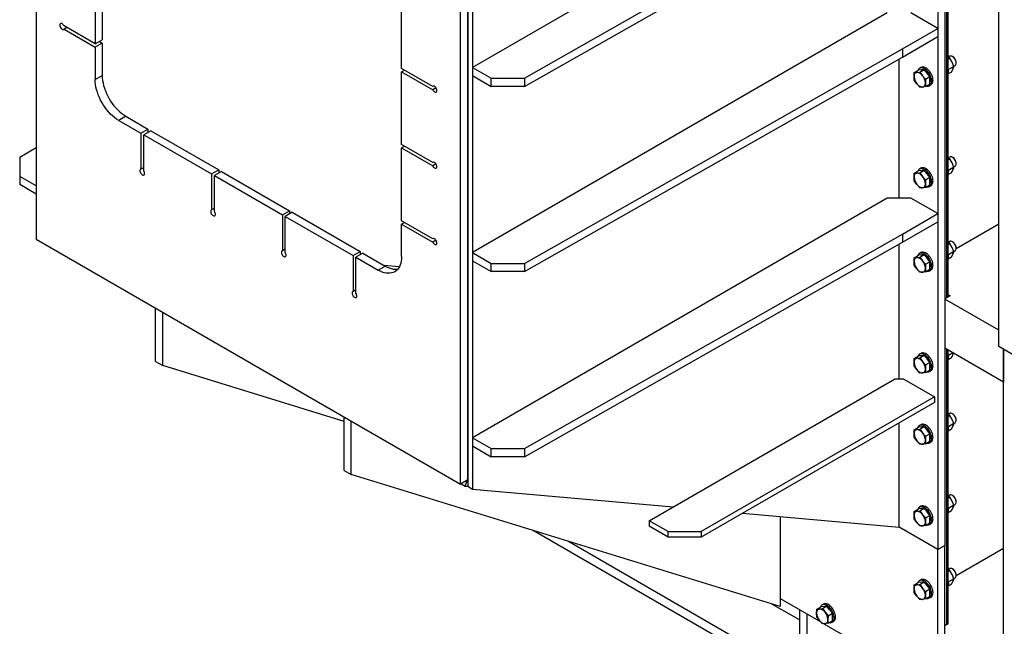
# Model space of a CAD drawing. Header units: millimetres. Extents: x 0 to 25230, y 0 to 17820.
# Tile 102 of 214: x 14050 to 15527, y 8768 to 9678. Entities that reach past the tile are written whole.
import ezdxf

# ---------------------------------------------------------------- set-up
doc = ezdxf.new("R2010")
doc.units = ezdxf.units.MM
doc.linetypes.add('SLD-Sólida', pattern=[0])
doc.layers.add('REFERÊNCIAS', color=9, linetype='SLD-Sólida')

msp = doc.modelspace()

# ---------------------------------------------------------------- linework, layer by layer
at = {"layer": 'REFERÊNCIAS', "linetype": 'SLD-Sólida', "lineweight": 25, "ltscale": 30}
for p, q in [((15518.5, 9187.3), (15518.5, 10297.8)), ((14075.2, 10093.9), (14075.2, 9348.7)), ((15437.8, 10070.6), (15437.8, 8889.3)), ((15427.1, 10064.4), (15427.1, 8883.1)), ((14807.4, 9577.4), (15374.1, 9899.1)), ((15440.7, 9260.8), (15440.7, 9836.5)), ((15442.8, 9262), (15442.8, 9835.3)), ((14163.5, 9750.6), (14163.5, 9641.2)), ((14174.2, 9756.7), (14174.2, 9647.3)), ((14722.2, 8987.4), (14722.2, 9732.7)), ((14722.2, 9732.6), (14722.2, 8977.9)), ((14955.9, 9736.8), (14729.2, 9606)), ((14711.6, 8981.3), (14711.6, 9726.5)), ((14729.2, 9728.5), (14729.2, 8973.8)), ((14623.2, 9604.5), (14623.2, 9713.9)), ((15351.5, 9687.6), (14729.2, 9328.4)), ((14807.4, 9589.7), (15001.9, 9700.1)), ((15427.1, 9664.3), (15386.8, 9687.6)), ((14163.5, 9641.2), (14116.9, 9668.1)), ((14121.1, 9665.7), (14116.9, 9663.2)), ((14116.9, 9663.2), (14163.5, 9636.3)), ((15374.1, 9633.7), (15427.1, 9664.3)), ((15427.1, 9664.3), (15427.1, 9652.1)), ((14163.5, 9641.2), (14174.2, 9647.3)), ((14174.2, 9642.4), (14163.5, 9636.3)), ((14169.9, 9644.8), (14174.2, 9642.4)), ((14174.2, 9642.4), (14174.2, 9594)), ((15374.1, 9621.5), (15427.1, 9652.1)), ((14163.5, 9636.3), (14163.5, 9587.9)), ((14807.4, 9312.1), (15374.1, 9633.7)), ((15374.1, 9633.7), (15374.1, 9621.5)), ((14807.4, 9299.8), (15374.1, 9621.5)), ((15369.2, 9410), (15369.2, 9618.7)), ((15369.2, 9410), (15369.2, 9618.7)), ((15445.1, 9622.7), (15442.8, 9621.3)), ((15445.5, 9619.8), (15442.8, 9621.2)), ((15445.5, 9619.8), (15442.8, 9618.2)), ((15448.8, 9613.8), (15445.5, 9619.8)), ((15451.5, 9607.4), (15448.8, 9613.8)), ((15449.8, 9621.9), (15449.1, 9622.3)), ((15454.7, 9612.5), (15454.7, 9613.3)), ((14669.8, 9577.5), (14623.2, 9604.5)), ((14623.2, 9599.6), (14627.4, 9602)), ((14623.2, 9490.2), (14623.2, 9599.6)), ((14623.2, 9599.6), (14669.8, 9572.6)), ((14729.2, 9606), (14757.5, 9589.7)), ((14729.2, 9606), (14729.2, 9593.8)), ((15391.7, 9592.4), (15392, 9598.3)), ((15392, 9598.3), (15398.5, 9602)), ((15392, 9598.3), (15395.9, 9598.4)), ((15395.9, 9598.4), (15400.5, 9599)), ((15402.8, 9602.4), (15398.5, 9602)), ((15402, 9605.9), (15399.8, 9604.7)), ((15400.5, 9599), (15407, 9602.8)), ((15400.5, 9599), (15404.4, 9593.5)), ((15407, 9602.8), (15402.8, 9602.4)), ((15411.2, 9597.5), (15407, 9602.8)), ((15447.7, 9599.1), (15442.8, 9596.3)), ((15451.5, 9607.4), (15443.3, 9602.7)), ((15447.7, 9599.1), (15449.9, 9603.5)), ((15451.3, 9607.8), (15453.1, 9608.8)), ((14163.5, 9587.9), (14174.2, 9594)), ((14729.2, 9593.8), (14757.5, 9577.4)), ((14757.5, 9589.7), (14807.4, 9589.7)), ((14757.5, 9577.4), (14757.5, 9589.7)), ((14807.4, 9589.7), (14807.4, 9577.4)), ((15395.9, 9581.5), (15392, 9587)), ((15404.4, 9593.5), (15409, 9588.5)), ((15409, 9588.5), (15408.6, 9582.6)), ((15409, 9588.5), (15415.5, 9592.2)), ((15415.5, 9592.2), (15411.2, 9597.5)), ((15415.5, 9586.6), (15415.5, 9592.2)), ((15415.5, 9580.9), (15415.5, 9586.6)), ((14670.5, 9577.9), (14669.8, 9577.5)), ((14674.8, 9575.5), (14669.8, 9572.6)), ((14807.4, 9577.4), (14757.5, 9577.4)), ((15400.5, 9576.4), (15395.9, 9581.5)), ((15404.4, 9576.6), (15400.5, 9576.4)), ((15409, 9577.2), (15404.4, 9576.6)), ((15409, 9577.2), (15415.5, 9580.9)), ((15414.8, 9578.7), (15417, 9579.9)), ((14209.5, 9532.8), (14198.9, 9526.6)), ((14198.9, 9526.6), (14232.1, 9507.4)), ((14209.5, 9532.8), (14242.7, 9513.6)), ((14232.1, 9507.4), (14242.7, 9513.6)), ((14247, 9511.1), (14236.4, 9505)), ((14242.7, 9513.6), (14242.7, 9508.7)), ((14247, 9511.1), (14348.8, 9452.3)), ((14232.1, 9507.4), (14232.1, 9453.6)), ((14236.4, 9451.1), (14236.4, 9505)), ((14236.4, 9505), (14338.2, 9446.2)), ((14050.4, 9471.5), (14075.2, 9486)), ((14669.8, 9463.2), (14623.2, 9490.2)), ((14623.2, 9485.3), (14627.4, 9487.7)), ((14623.2, 9375.8), (14623.2, 9485.3)), ((14623.2, 9485.3), (14669.8, 9458.3)), ((14050.4, 9471.5), (14050.4, 9442.6)), ((15445.1, 9471.6), (15442.8, 9470.3)), ((15445.5, 9468.8), (15442.8, 9470.1)), ((15445.5, 9468.8), (15442.8, 9467.2)), ((15448.8, 9462.7), (15445.5, 9468.8)), ((15449.8, 9470.8), (15449.1, 9471.2)), ((14236.4, 9456), (14232.1, 9453.6)), ((14338.2, 9446.2), (14348.8, 9452.3)), ((14348.8, 9452.3), (14348.8, 9447.4)), ((14670.5, 9463.6), (14669.8, 9463.2)), ((14674.8, 9461.2), (14669.8, 9458.3)), ((15392, 9447.2), (15398.5, 9451)), ((15402.8, 9451.3), (15398.5, 9451)), ((15402, 9454.8), (15399.8, 9453.6)), ((15400.5, 9448), (15407, 9451.7)), ((15407, 9451.7), (15402.8, 9451.3)), ((15411.2, 9446.4), (15407, 9451.7)), ((15451.5, 9456.3), (15443.3, 9451.6)), ((15447.7, 9448), (15449.9, 9452.4)), ((15451.5, 9456.3), (15448.8, 9462.7)), ((15451.3, 9456.7), (15453.1, 9457.8)), ((15454.7, 9461.4), (15454.7, 9462.2)), ((14075.2, 9428.4), (14050.4, 9442.6)), ((14050.4, 9442.6), (14050.4, 9430.4)), ((14338.2, 9446.2), (14338.2, 9392.3)), ((14353.1, 9449.9), (14342.4, 9443.8)), ((14342.4, 9389.9), (14342.4, 9443.8)), ((14342.4, 9443.8), (14444.3, 9385)), ((14353.1, 9449.9), (14454.9, 9391.1)), ((15391.7, 9441.3), (15392, 9447.2)), ((15392, 9447.2), (15395.9, 9447.4)), ((15395.9, 9430.4), (15392, 9435.9)), ((15395.9, 9447.4), (15400.5, 9448)), ((15400.5, 9448), (15404.4, 9442.5)), ((15404.4, 9442.5), (15409, 9437.4)), ((15409, 9437.4), (15408.6, 9431.6)), ((15409, 9437.4), (15415.5, 9441.2)), ((15415.5, 9441.2), (15411.2, 9446.4)), ((15415.5, 9435.5), (15415.5, 9441.2)), ((15415.5, 9429.8), (15415.5, 9435.5)), ((15447.7, 9448), (15442.8, 9445.2)), ((14075.2, 9416.1), (14050.4, 9430.4)), ((15400.5, 9425.3), (15395.9, 9430.4)), ((15404.4, 9425.5), (15400.5, 9425.3)), ((15409, 9426.1), (15404.4, 9425.5)), ((15409, 9426.1), (15415.5, 9429.8)), ((15414.8, 9427.6), (15417, 9428.8)), ((15351.5, 9410), (14729.2, 9050.8)), ((15386.8, 9410), (15351.5, 9410)), ((15427.1, 9386.7), (15386.8, 9410)), ((14342.4, 9394.8), (14338.2, 9392.3)), ((14444.3, 9385), (14454.9, 9391.1)), ((14454.9, 9391.1), (14454.9, 9386.2)), ((14444.3, 9385), (14444.3, 9331.1)), ((14459.1, 9388.7), (14448.5, 9382.5)), ((14448.5, 9328.6), (14448.5, 9382.5)), ((14448.5, 9382.5), (14550.3, 9323.8)), ((14459.1, 9388.7), (14560.9, 9329.9)), ((15374.1, 9356.1), (15427.1, 9386.7)), ((15427.1, 9386.7), (15427.1, 9374.5)), ((14669.8, 9348.9), (14623.2, 9375.8)), ((14623.2, 9370.9), (14627.4, 9373.4)), ((14623.2, 9322.5), (14623.2, 9370.9)), ((14623.2, 9370.9), (14669.8, 9344)), ((15374.1, 9343.9), (15427.1, 9374.5)), ((15518.5, 9371), (15454.7, 9334.2)), ((14075.2, 9348.7), (14711.6, 8981.3)), ((14670.5, 9349.3), (14669.8, 9348.9)), ((14674.8, 9346.9), (14669.8, 9344)), ((14807.4, 9034.4), (15374.1, 9356.1)), ((15374.1, 9356.1), (15374.1, 9343.9)), ((14448.5, 9333.5), (14444.3, 9331.1)), ((14807.4, 9022.2), (15374.1, 9343.9)), ((15369.2, 9138.5), (15369.2, 9341)), ((15369.2, 9138.5), (15369.2, 9341)), ((15445.1, 9345.1), (15442.8, 9343.7)), ((15445.5, 9342.2), (15442.8, 9343.6)), ((15445.5, 9342.2), (15442.8, 9340.6)), ((15448.8, 9336.2), (15445.5, 9342.2)), ((15451.5, 9329.8), (15448.8, 9336.2)), ((15449.8, 9344.2), (15449.1, 9344.7)), ((15454.7, 9334.9), (15454.7, 9335.7)), ((14550.3, 9323.8), (14560.9, 9329.9)), ((14550.3, 9323.8), (14550.3, 9269.9)), ((14565.2, 9327.4), (14554.6, 9321.3)), ((14554.6, 9267.4), (14554.6, 9321.3)), ((14554.6, 9321.3), (14587.8, 9302.1)), ((14560.9, 9329.9), (14560.9, 9325)), ((14565.2, 9327.4), (14598.4, 9308.2)), ((14729.2, 9328.4), (14757.5, 9312.1)), ((14729.2, 9328.4), (14729.2, 9316.1)), ((15391.7, 9314.8), (15392, 9320.6)), ((15392, 9320.6), (15398.5, 9324.4)), ((15392, 9320.6), (15395.9, 9320.8)), ((15395.9, 9320.8), (15400.5, 9321.4)), ((15402.8, 9324.8), (15398.5, 9324.4)), ((15402, 9328.3), (15399.8, 9327)), ((15400.5, 9321.4), (15407, 9325.2)), ((15400.5, 9321.4), (15404.4, 9315.9)), ((15407, 9325.2), (15402.8, 9324.8)), ((15411.2, 9319.9), (15407, 9325.2)), ((15415.5, 9314.6), (15411.2, 9319.9)), ((15447.7, 9321.5), (15442.8, 9318.6)), ((15451.5, 9329.8), (15443.3, 9325.1)), ((15447.7, 9321.5), (15449.9, 9325.8)), ((15451.3, 9330.2), (15453.1, 9331.2)), ((14587.8, 9302.1), (14598.4, 9308.2)), ((14619.7, 9307), (14597.1, 9309)), ((14729.2, 9316.1), (14757.5, 9299.8)), ((14757.5, 9312.1), (14807.4, 9312.1)), ((14757.5, 9299.8), (14757.5, 9312.1)), ((14807.4, 9312.1), (14807.4, 9299.8)), ((15395.9, 9303.9), (15392, 9309.3)), ((15400.5, 9298.8), (15395.9, 9303.9)), ((15404.4, 9315.9), (15409, 9310.8)), ((15409, 9310.8), (15408.6, 9305)), ((15409, 9310.8), (15415.5, 9314.6)), ((15409, 9299.5), (15415.5, 9303.3)), ((15414.8, 9301.1), (15417, 9302.3)), ((15415.5, 9308.9), (15415.5, 9314.6)), ((15415.5, 9303.3), (15415.5, 9308.9)), ((14807.4, 9299.8), (14757.5, 9299.8)), ((15404.4, 9299), (15400.5, 9298.8)), ((15409, 9299.5), (15404.4, 9299)), ((14554.6, 9272.3), (14550.3, 9269.9)), ((15445.7, 9263.7), (15437.8, 9259.1)), ((15518.5, 9211.8), (15437.8, 9258.4)), ((15442.8, 9265.5), (15445.7, 9263.7)), ((14254.2, 9164.9), (14254.2, 9245.3)), ((14264.9, 9158.8), (14264.9, 9239.2)), ((15525.5, 9134.3), (15437.8, 9184.9)), ((16140.7, 8828.1), (15518.5, 9187.3)), ((15391.7, 9163.7), (15392, 9169.6)), ((15392, 9169.6), (15398.5, 9173.3)), ((15392, 9169.6), (15395.9, 9169.8)), ((15395.9, 9169.8), (15400.5, 9170.3)), ((15402.8, 9173.7), (15398.5, 9173.3)), ((15402, 9177.2), (15399.8, 9176)), ((15400.5, 9170.3), (15407, 9174.1)), ((15400.5, 9170.3), (15404.4, 9164.9)), ((15407, 9174.1), (15402.8, 9173.7)), ((15411.2, 9168.8), (15407, 9174.1)), ((15440.7, 8770.5), (15440.7, 9183.2)), ((15442.8, 8773.4), (15442.8, 9182)), ((15447.7, 9170.4), (15442.8, 9167.6)), ((15450, 9177.9), (15443.3, 9174)), ((15447.7, 9170.4), (15449.9, 9174.8)), ((15449.9, 9174.8), (15451, 9177.3)), ((15525.5, 8717.8), (15525.5, 9183.3)), ((15525.5, 9183.3), (15525.5, 9134.3)), ((14254.2, 9164.9), (14264.9, 9158.8)), ((14537.1, 9075), (14264.9, 9158.8)), ((15395.9, 9152.8), (15392, 9158.3)), ((15404.4, 9164.9), (15409, 9159.8)), ((15409, 9159.8), (15408.6, 9153.9)), ((15409, 9159.8), (15415.5, 9163.5)), ((15415.5, 9163.5), (15411.2, 9168.8)), ((15415.5, 9157.9), (15415.5, 9163.5)), ((15415.5, 9152.2), (15415.5, 9157.9)), ((15400.5, 9147.7), (15395.9, 9152.8)), ((15404.4, 9147.9), (15400.5, 9147.7)), ((15409, 9148.5), (15404.4, 9147.9)), ((15409, 9148.5), (15415.5, 9152.2)), ((15414.8, 9150), (15417, 9151.2)), ((14994.4, 8926.2), (15362.1, 9138.5)), ((15376.2, 9138.5), (15362.1, 9138.5)), ((15376.2, 9138.5), (15422.2, 9111.9)), ((15422.2, 9111.9), (15072.2, 8909.9)), ((15422.2, 9111.9), (15422.2, 9103.8)), ((15422.2, 9103.8), (15072.2, 8901.7)), ((14537.1, 9001.6), (14537.1, 9082)), ((15445.1, 9087.1), (15442.8, 9085.8)), ((15445.5, 9084.3), (15442.8, 9085.7)), ((15445.5, 9084.3), (15442.8, 9082.7)), ((15448.8, 9078.3), (15445.5, 9084.3)), ((15449.8, 9086.3), (15449.1, 9086.7)), ((14537.1, 9074.8), (14536.5, 9075.2)), ((14547.7, 8995.5), (14547.7, 9075.9)), ((15369.2, 8916.6), (15369.2, 9073.2)), ((15369.2, 8916.6), (15369.2, 9073.2)), ((15392, 9062.7), (15398.5, 9066.5)), ((15402.8, 9066.9), (15398.5, 9066.5)), ((15402, 9070.3), (15399.8, 9069.1)), ((15400.5, 9063.5), (15407, 9067.2)), ((15407, 9067.2), (15402.8, 9066.9)), ((15411.2, 9062), (15407, 9067.2)), ((15451.5, 9071.9), (15443.3, 9067.2)), ((15447.7, 9063.6), (15449.9, 9067.9)), ((15451.5, 9071.9), (15448.8, 9078.3)), ((15451.3, 9072.3), (15453.1, 9073.3)), ((15454.7, 9076.9), (15454.7, 9077.8)), ((15391.7, 9056.9), (15392, 9062.7)), ((15392, 9062.7), (15395.9, 9062.9)), ((15395.9, 9045.9), (15392, 9051.4)), ((15395.9, 9062.9), (15400.5, 9063.5)), ((15400.5, 9063.5), (15404.4, 9058)), ((15404.4, 9058), (15409, 9052.9)), ((15409, 9052.9), (15408.6, 9047.1)), ((15409, 9052.9), (15415.5, 9056.7)), ((15415.5, 9056.7), (15411.2, 9062)), ((15415.5, 9051), (15415.5, 9056.7)), ((15447.7, 9063.6), (15442.8, 9060.7)), ((14729.2, 9050.8), (14757.5, 9034.4)), ((14729.2, 9050.8), (14729.2, 9038.5)), ((14729.2, 9038.5), (14757.5, 9022.2)), ((15400.5, 9040.9), (15395.9, 9045.9)), ((15404.4, 9041), (15400.5, 9040.9)), ((15409, 9041.6), (15404.4, 9041)), ((15409, 9041.6), (15415.5, 9045.4)), ((15414.8, 9043.1), (15417, 9044.4)), ((15415.5, 9045.4), (15415.5, 9051)), ((14757.5, 9034.4), (14807.4, 9034.4)), ((14757.5, 9022.2), (14757.5, 9034.4)), ((14807.4, 9022.2), (14757.5, 9022.2)), ((14807.4, 9034.4), (14807.4, 9022.2)), ((14537.1, 9001.6), (14547.7, 8995.5)), ((15190.6, 8797.6), (14547.7, 8995.5)), ((14722.2, 8987.4), (14711.6, 8981.3)), ((14712.4, 8981.8), (14718.5, 8978.2)), ((14718.5, 8978.2), (14722, 8987.4)), ((14718.5, 8978.2), (14722.2, 8977.9)), ((14722, 8987.4), (14722.2, 8987.3)), ((14722.2, 8977.9), (14729.2, 8973.8)), ((14729.2, 8973.8), (15030.2, 8946.9)), ((15445.1, 8964.7), (15442.8, 8963.3)), ((15445.5, 8961.8), (15442.8, 8963.2)), ((15449.8, 8963.9), (15449.1, 8964.3)), ((15445.5, 8961.8), (15442.8, 8960.2)), ((15451.5, 8949.4), (15443.3, 8944.7)), ((15448.8, 8955.8), (15445.5, 8961.8)), ((15451.5, 8949.4), (15448.8, 8955.8)), ((15451.3, 8949.8), (15453.1, 8950.8)), ((15454.7, 8954.5), (15454.7, 8955.3)), ((15134.3, 8937.6), (15369.2, 8916.6)), ((15391.7, 8934.4), (15392, 8940.3)), ((15392, 8940.3), (15398.5, 8944)), ((15392, 8940.3), (15395.9, 8940.4)), ((15395.9, 8940.4), (15400.5, 8941)), ((15402.8, 8944.4), (15398.5, 8944)), ((15402, 8947.9), (15399.8, 8946.6)), ((15400.5, 8941), (15407, 8944.8)), ((15400.5, 8941), (15404.4, 8935.5)), ((15407, 8944.8), (15402.8, 8944.4)), ((15404.4, 8935.5), (15409, 8930.5)), ((15411.2, 8939.5), (15407, 8944.8)), ((15409, 8930.5), (15415.5, 8934.2)), ((15415.5, 8934.2), (15411.2, 8939.5)), ((15415.5, 8928.5), (15415.5, 8934.2)), ((15447.7, 8941.1), (15442.8, 8938.2)), ((15447.7, 8941.1), (15449.9, 8945.4)), ((15022.7, 8909.9), (14994.4, 8926.2)), ((14994.4, 8926.2), (14994.4, 8918.1)), ((15190.6, 8932.6), (15190.6, 8797.6)), ((15395.9, 8923.5), (15392, 8928.9)), ((15400.5, 8918.4), (15395.9, 8923.5)), ((15404.4, 8918.6), (15400.5, 8918.4)), ((15409, 8919.1), (15404.4, 8918.6)), ((15409, 8930.5), (15408.6, 8924.6)), ((15409, 8919.1), (15415.5, 8922.9)), ((15414.8, 8920.7), (15417, 8921.9)), ((15415.5, 8922.9), (15415.5, 8928.5)), ((18904.7, 6553.5), (14819.4, 8911.9)), ((15022.7, 8901.7), (14994.4, 8918.1)), ((15022.7, 8901.7), (15022.7, 8909.9)), ((15022.7, 8909.9), (15072.2, 8909.9)), ((15072.2, 8909.9), (15072.2, 8901.7)), ((15427.1, 8883.1), (15369.2, 8916.6)), ((15427.1, 8883.1), (15369.2, 8916.6)), ((18904.7, 6567.8), (14872.4, 8895.6)), ((15072.2, 8901.7), (15022.7, 8901.7)), ((15427.1, 8883.1), (15437.8, 8889.3)), ((15437.8, 8889.3), (15427.1, 8883.1)), ((15437.8, 8679.4), (15437.8, 8889.3)), ((15427.1, 8673.3), (15427.1, 8883.1)), ((15525.5, 8884.8), (15454.7, 8843.9)), ((15445.1, 8854.5), (15442.8, 8853.2)), ((15445.5, 8851.7), (15442.8, 8853.1)), ((15445.5, 8851.7), (15442.8, 8850.1)), ((15448.8, 8845.7), (15445.5, 8851.7)), ((15451.5, 8839.3), (15448.8, 8845.7)), ((15449.8, 8853.7), (15449.1, 8854.1)), ((15454.7, 8844.3), (15454.7, 8845.2)), ((15391.7, 8824.3), (15392, 8830.1)), ((15392, 8830.1), (15398.5, 8833.9)), ((15392, 8830.1), (15395.9, 8830.3)), ((15395.9, 8830.3), (15400.5, 8830.9)), ((15397.5, 8833.9), (15397.3, 8833.2)), ((15402.8, 8834.3), (15398.5, 8833.9)), ((15402, 8837.7), (15399.8, 8836.5)), ((15400.5, 8830.9), (15407, 8834.6)), ((15400.5, 8830.9), (15404.4, 8825.4)), ((15407, 8834.6), (15402.8, 8834.3)), ((15411.2, 8829.4), (15407, 8834.6)), ((15447.7, 8831), (15442.8, 8828.1)), ((15451.5, 8839.3), (15443.3, 8834.6)), ((15447.7, 8831), (15449.9, 8835.3)), ((15451.3, 8839.7), (15453.1, 8840.7)), ((15395.9, 8813.3), (15392, 8818.8)), ((15404.4, 8825.4), (15409, 8820.3)), ((15409, 8820.3), (15408.6, 8814.5)), ((15409, 8820.3), (15415.5, 8824.1)), ((15415.5, 8824.1), (15411.2, 8829.4)), ((15415.5, 8818.4), (15415.5, 8824.1)), ((15415.5, 8812.8), (15415.5, 8818.4)), ((15219.7, 8777.5), (15178.4, 8801.3)), ((15190.6, 8809.8), (15251.9, 8774.5)), ((15255.7, 8801.3), (15253.6, 8800.1)), ((15400.5, 8808.3), (15395.9, 8813.3)), ((15404.4, 8808.4), (15400.5, 8808.3)), ((15409, 8809), (15404.4, 8808.4)), ((15409, 8809), (15415.5, 8812.8)), ((15414.8, 8810.5), (15417, 8811.8)), ((15219.7, 8793.1), (15219.7, 8695.1)), ((15231, 8786.5), (15231, 8688.5)), ((15245.4, 8787.8), (15245.8, 8793.7)), ((15245.8, 8793.7), (15252.3, 8797.4)), ((15245.8, 8793.7), (15249.7, 8793.9)), ((15249.7, 8793.9), (15254.3, 8794.5)), ((15251.3, 8797.4), (15251, 8796.7)), ((15256.5, 8797.8), (15252.3, 8797.4)), ((15254.3, 8794.5), (15260.8, 8798.2)), ((15254.3, 8794.5), (15258.2, 8789)), ((15260.8, 8798.2), (15256.5, 8797.8)), ((15258.2, 8789), (15262.8, 8783.9)), ((15265, 8792.9), (15260.8, 8798.2)), ((15262.8, 8783.9), (15269.3, 8787.7)), ((15269.3, 8787.7), (15265, 8792.9)), ((15269.3, 8782), (15269.3, 8787.7)), ((15249.7, 8776.9), (15245.8, 8782.4)), ((15254.3, 8771.8), (15249.7, 8776.9)), ((15258.2, 8772), (15254.3, 8771.8)), ((15256.3, 8771.9), (15398.1, 8690)), ((15262.8, 8772.6), (15258.2, 8772)), ((15262.8, 8783.9), (15262.4, 8778)), ((15262.8, 8772.6), (15269.3, 8776.3)), ((15268.6, 8774.1), (15270.7, 8775.3)), ((15269.3, 8776.3), (15269.3, 8782)), ((15440.7, 8770.5), (15437.8, 8768.8))]:
    msp.add_line(p, q, dxfattribs=at)
at = {"layer": 'REFERÊNCIAS', "linetype": 'SLD-Sólida', "lineweight": 25, "ltscale": 30, "flags": 128}
for points in [[(14116.9, 9668.1), (14116.2, 9669.3), (14115.3, 9670.4), (14114.4, 9671.2), (14113.4, 9671.7), (14112.5, 9671.9), (14111.7, 9671.7), (14111, 9671.2), (14110.6, 9670.4), (14110.5, 9669.3), (14110.6, 9668.1), (14111, 9666.9), (14111.7, 9665.6), (14112.5, 9664.5), (14113.4, 9663.6), (14114.4, 9663), (14115.3, 9662.7), (14116.2, 9662.8), (14116.9, 9663.2)], [(15454.7, 9612.5), (15454.6, 9614), (15454.2, 9615.5), (15453.6, 9617.1), (15452.7, 9618.6), (15451.7, 9620), (15450.6, 9621.2), (15449.4, 9622.1), (15448.2, 9622.7), (15447, 9623), (15445.9, 9623), (15445.1, 9622.7)], [(15395.9, 9598.4), (15395, 9598.3), (15394.1, 9597.9), (15393.4, 9597.4), (15392.8, 9596.7), (15392.3, 9595.8), (15392, 9594.8), (15391.7, 9593.6), (15391.7, 9592.4)], [(15404.4, 9593.5), (15403.4, 9594.7), (15402.3, 9595.7), (15401.3, 9596.6), (15400.1, 9597.3), (15399, 9597.9), (15398, 9598.2), (15396.9, 9598.4), (15395.9, 9598.4)], [(15417.9, 9585.1), (15417.9, 9587.1), (15417.6, 9589.1), (15417, 9591.2), (15416.2, 9593.3), (15415.2, 9595.3), (15414.1, 9597.3), (15412.7, 9599.1), (15411.3, 9600.8), (15409.7, 9602.2), (15408.1, 9603.4), (15406.5, 9604.4), (15404.9, 9605), (15403.3, 9605.3), (15401.9, 9605.3), (15400.6, 9605), (15399.4, 9604.4), (15398.4, 9603.4), (15397.6, 9602.2), (15397.3, 9601.3)], [(15401.9, 9602.3), (15403.1, 9602.6), (15404.4, 9602.5)], [(15420.1, 9586.4), (15420, 9588.3), (15419.7, 9590.3), (15419.1, 9592.4), (15418.3, 9594.5), (15417.4, 9596.5), (15416.2, 9598.5), (15414.8, 9600.3), (15413.4, 9602), (15411.8, 9603.5), (15410.2, 9604.7), (15408.6, 9605.6), (15407, 9606.2), (15405.5, 9606.5), (15404, 9606.5), (15402.7, 9606.2), (15402, 9605.9)], [(14198.9, 9526.6), (14195.8, 9528.6), (14192.8, 9530.8), (14189.8, 9533.3), (14186.8, 9536.1), (14184, 9539.1), (14181.2, 9542.3), (14178.6, 9545.7), (14176.2, 9549.3), (14173.9, 9553), (14171.8, 9556.8), (14169.9, 9560.8), (14168.3, 9564.7), (14166.9, 9568.7), (14165.7, 9572.7), (14164.8, 9576.6), (14164.1, 9580.5), (14163.7, 9584.2), (14163.5, 9587.9)], [(14174.2, 9594), (14174.3, 9590.4), (14174.7, 9586.6), (14175.4, 9582.7), (14176.3, 9578.8), (14177.5, 9574.8), (14178.9, 9570.8), (14180.5, 9566.9), (14182.4, 9563), (14184.5, 9559.1), (14186.8, 9555.4), (14189.2, 9551.8), (14191.8, 9548.4), (14194.6, 9545.2), (14197.4, 9542.2), (14200.4, 9539.4), (14203.4, 9536.9), (14206.4, 9534.7), (14209.5, 9532.8)], [(15410.7, 9578.1), (15412.1, 9578), (15413.5, 9578.1), (15414.7, 9578.6), (15415.8, 9579.4), (15416.7, 9580.5), (15417.3, 9581.8), (15417.8, 9583.4), (15417.9, 9585.1)], [(14669.8, 9572.6), (14670.5, 9571.4), (14671.4, 9570.4), (14672.3, 9569.6), (14673.3, 9569.1), (14674.2, 9568.9), (14675, 9569), (14675.7, 9569.6), (14676.1, 9570.4), (14676.2, 9571.4), (14676.1, 9572.6), (14675.7, 9573.9), (14675, 9575.1), (14674.2, 9576.2), (14673.3, 9577.1), (14672.3, 9577.7), (14671.4, 9578), (14670.5, 9577.9), (14669.8, 9577.5)], [(15395.9, 9581.5), (15396.9, 9580.3), (15398, 9579.3), (15399, 9578.4), (15400.1, 9577.7), (15401.3, 9577.2), (15402.3, 9576.8), (15403.4, 9576.6), (15404.4, 9576.6)], [(15404.4, 9576.6), (15405.3, 9576.8), (15406.1, 9577.1), (15406.9, 9577.7), (15407.5, 9578.4), (15408, 9579.2), (15408.3, 9580.2), (15408.6, 9581.4), (15408.6, 9582.6)], [(15454.7, 9461.4), (15454.6, 9462.9), (15454.2, 9464.5), (15453.6, 9466), (15452.7, 9467.6), (15451.7, 9468.9), (15450.6, 9470.1), (15449.4, 9471), (15448.2, 9471.7), (15447, 9472), (15445.9, 9471.9), (15445.1, 9471.6)], [(14232.1, 9453.6), (14231.4, 9453.2), (14231, 9452.4), (14230.7, 9451.5), (14230.8, 9450.3), (14231.1, 9449.1), (14231.6, 9447.8), (14232.4, 9446.7), (14233.3, 9445.7), (14234.3, 9445), (14235.2, 9444.6), (14236.1, 9444.5), (14236.9, 9444.8), (14237.4, 9445.4), (14237.7, 9446.3), (14237.8, 9447.4), (14237.6, 9448.6), (14237.1, 9449.9), (14236.4, 9451.1)], [(14669.8, 9458.3), (14670.5, 9457.1), (14671.4, 9456.1), (14672.3, 9455.3), (14673.3, 9454.7), (14674.2, 9454.6), (14675, 9454.7), (14675.7, 9455.2), (14676.1, 9456), (14676.2, 9457.1), (14676.1, 9458.3), (14675.7, 9459.5), (14675, 9460.8), (14674.2, 9461.9), (14673.3, 9462.8), (14672.3, 9463.4), (14671.4, 9463.7), (14670.5, 9463.6), (14669.8, 9463.2)], [(15417.9, 9434.1), (15417.9, 9436), (15417.6, 9438), (15417, 9440.1), (15416.2, 9442.2), (15415.2, 9444.2), (15414.1, 9446.2), (15412.7, 9448.1), (15411.3, 9449.7), (15409.7, 9451.2), (15408.1, 9452.4), (15406.5, 9453.3), (15404.9, 9453.9), (15403.3, 9454.3), (15401.9, 9454.3), (15400.6, 9453.9), (15399.4, 9453.3), (15398.4, 9452.4), (15397.6, 9451.2), (15397.3, 9450.2)], [(15401.9, 9451.3), (15403.1, 9451.5), (15404.4, 9451.5)], [(15420.1, 9435.3), (15420, 9437.2), (15419.7, 9439.2), (15419.1, 9441.3), (15418.3, 9443.4), (15417.4, 9445.5), (15416.2, 9447.4), (15414.8, 9449.3), (15413.4, 9451), (15411.8, 9452.4), (15410.2, 9453.6), (15408.6, 9454.5), (15407, 9455.2), (15405.5, 9455.5), (15404, 9455.5), (15402.7, 9455.2), (15402, 9454.8)], [(15395.9, 9447.4), (15395, 9447.2), (15394.1, 9446.8), (15393.4, 9446.3), (15392.8, 9445.6), (15392.3, 9444.7), (15392, 9443.7), (15391.7, 9442.6), (15391.7, 9441.3)], [(15404.4, 9442.5), (15403.4, 9443.6), (15402.3, 9444.6), (15401.3, 9445.5), (15400.1, 9446.2), (15399, 9446.8), (15398, 9447.2), (15396.9, 9447.4), (15395.9, 9447.4)], [(15395.9, 9430.4), (15396.9, 9429.3), (15398, 9428.3), (15399, 9427.4), (15400.1, 9426.7), (15401.3, 9426.1), (15402.3, 9425.7), (15403.4, 9425.5), (15404.4, 9425.5)], [(15404.4, 9425.5), (15405.3, 9425.7), (15406.1, 9426.1), (15406.9, 9426.6), (15407.5, 9427.3), (15408, 9428.2), (15408.3, 9429.2), (15408.6, 9430.3), (15408.6, 9431.6)], [(15410.7, 9427.1), (15412.1, 9426.9), (15413.5, 9427.1), (15414.7, 9427.6), (15415.8, 9428.3), (15416.7, 9429.4), (15417.3, 9430.7), (15417.8, 9432.3), (15417.9, 9434.1)], [(14338.2, 9392.3), (14337.5, 9391.9), (14337, 9391.2), (14336.8, 9390.2), (14336.8, 9389.1), (14337.2, 9387.8), (14337.7, 9386.6), (14338.5, 9385.4), (14339.4, 9384.5), (14340.3, 9383.7), (14341.3, 9383.3), (14342.2, 9383.3), (14342.9, 9383.6), (14343.5, 9384.2), (14343.8, 9385.1), (14343.8, 9386.2), (14343.6, 9387.4), (14343.1, 9388.7), (14342.4, 9389.9)], [(14669.8, 9344), (14670.5, 9342.8), (14671.4, 9341.8), (14672.3, 9340.9), (14673.3, 9340.4), (14674.2, 9340.2), (14675, 9340.4), (14675.7, 9340.9), (14676.1, 9341.7), (14676.2, 9342.8), (14676.1, 9344), (14675.7, 9345.2), (14675, 9346.5), (14674.2, 9347.6), (14673.3, 9348.5), (14672.3, 9349.1), (14671.4, 9349.4), (14670.5, 9349.3), (14669.8, 9348.9)], [(15454.7, 9334.9), (15454.6, 9336.3), (15454.2, 9337.9), (15453.6, 9339.5), (15452.7, 9341), (15451.7, 9342.4), (15450.6, 9343.5), (15449.4, 9344.5), (15448.2, 9345.1), (15447, 9345.4), (15445.9, 9345.4), (15445.1, 9345.1)], [(14444.3, 9331.1), (14443.6, 9330.7), (14443.1, 9330), (14442.9, 9329), (14442.9, 9327.9), (14443.2, 9326.6), (14443.8, 9325.4), (14444.5, 9324.2), (14445.4, 9323.2), (14446.4, 9322.5), (14447.4, 9322.1), (14448.3, 9322.1), (14449, 9322.3), (14449.6, 9323), (14449.9, 9323.9), (14449.9, 9325), (14449.7, 9326.2), (14449.2, 9327.4), (14448.5, 9328.6)], [(14623.2, 9322.5), (14623, 9319.1), (14622.6, 9315.8), (14622, 9312.7), (14621, 9309.8), (14619.9, 9307.2), (14618.4, 9304.9), (14616.8, 9302.8), (14614.9, 9301.1), (14612.8, 9299.6), (14610.5, 9298.5), (14608.1, 9297.8), (14605.5, 9297.4), (14602.8, 9297.3), (14599.9, 9297.6), (14597, 9298.2), (14593.9, 9299.2), (14590.9, 9300.5), (14587.8, 9302.1)], [(15395.9, 9320.8), (15395, 9320.6), (15394.1, 9320.3), (15393.4, 9319.7), (15392.8, 9319), (15392.3, 9318.2), (15392, 9317.2), (15391.7, 9316), (15391.7, 9314.8)], [(15404.4, 9315.9), (15403.4, 9317.1), (15402.3, 9318.1), (15401.3, 9319), (15400.1, 9319.7), (15399, 9320.2), (15398, 9320.6), (15396.9, 9320.8), (15395.9, 9320.8)], [(15417.9, 9307.5), (15417.9, 9309.4), (15417.6, 9311.4), (15417, 9313.5), (15416.2, 9315.6), (15415.2, 9317.7), (15414.1, 9319.7), (15412.7, 9321.5), (15411.3, 9323.2), (15409.7, 9324.6), (15408.1, 9325.8), (15406.5, 9326.7), (15404.9, 9327.4), (15403.3, 9327.7), (15401.9, 9327.7), (15400.6, 9327.4), (15399.4, 9326.7), (15398.4, 9325.8), (15397.6, 9324.6), (15397.3, 9323.7)], [(15401.9, 9324.7), (15403.1, 9325), (15404.4, 9324.9)], [(15420.1, 9308.7), (15420, 9310.7), (15419.7, 9312.7), (15419.1, 9314.8), (15418.3, 9316.9), (15417.4, 9318.9), (15416.2, 9320.9), (15414.8, 9322.7), (15413.4, 9324.4), (15411.8, 9325.8), (15410.2, 9327), (15408.6, 9328), (15407, 9328.6), (15405.5, 9328.9), (15404, 9328.9), (15402.7, 9328.6), (15402, 9328.3)], [(14598.4, 9308.2), (14601.5, 9306.6), (14604.6, 9305.3), (14607.6, 9304.3), (14610.5, 9303.7), (14613.4, 9303.4), (14616.1, 9303.5), (14617.5, 9303.7)], [(15395.9, 9303.9), (15396.9, 9302.7), (15398, 9301.7), (15399, 9300.8), (15400.1, 9300.1), (15401.3, 9299.5), (15402.3, 9299.2), (15403.4, 9299), (15404.4, 9299)], [(15404.4, 9299), (15405.3, 9299.1), (15406.1, 9299.5), (15406.9, 9300), (15407.5, 9300.7), (15408, 9301.6), (15408.3, 9302.6), (15408.6, 9303.8), (15408.6, 9305)], [(15410.7, 9300.5), (15412.1, 9300.3), (15413.5, 9300.5), (15414.7, 9301), (15415.8, 9301.8), (15416.7, 9302.8), (15417.3, 9304.2), (15417.8, 9305.8), (15417.9, 9307.5)], [(14550.3, 9269.9), (14549.6, 9269.5), (14549.2, 9268.8), (14548.9, 9267.8), (14549, 9266.6), (14549.3, 9265.4), (14549.8, 9264.1), (14550.6, 9263), (14551.5, 9262), (14552.5, 9261.3), (14553.4, 9260.9), (14554.3, 9260.8), (14555.1, 9261.1), (14555.6, 9261.7), (14555.9, 9262.6), (14556, 9263.7), (14555.7, 9265), (14555.3, 9266.2), (14554.6, 9267.4)], [(15395.9, 9169.8), (15395, 9169.6), (15394.1, 9169.2), (15393.4, 9168.7), (15392.8, 9168), (15392.3, 9167.1), (15392, 9166.1), (15391.7, 9165), (15391.7, 9163.7)], [(15404.4, 9164.9), (15403.4, 9166), (15402.3, 9167), (15401.3, 9167.9), (15400.1, 9168.6), (15399, 9169.2), (15398, 9169.6), (15396.9, 9169.8), (15395.9, 9169.8)], [(15417.9, 9156.5), (15417.9, 9158.4), (15417.6, 9160.4), (15417, 9162.5), (15416.2, 9164.6), (15415.2, 9166.6), (15414.1, 9168.6), (15412.7, 9170.4), (15411.3, 9172.1), (15409.7, 9173.6), (15408.1, 9174.8), (15406.5, 9175.7), (15404.9, 9176.3), (15403.3, 9176.6), (15401.9, 9176.6), (15400.6, 9176.3), (15399.4, 9175.7), (15398.4, 9174.7), (15397.6, 9173.5), (15397.3, 9172.6)], [(15401.9, 9173.6), (15403.1, 9173.9), (15404.4, 9173.9)], [(15420.1, 9157.7), (15420, 9159.6), (15419.7, 9161.6), (15419.1, 9163.7), (15418.3, 9165.8), (15417.4, 9167.8), (15416.2, 9169.8), (15414.8, 9171.7), (15413.4, 9173.3), (15411.8, 9174.8), (15410.2, 9176), (15408.6, 9176.9), (15407, 9177.5), (15405.5, 9177.9), (15404, 9177.9), (15402.7, 9177.5), (15402, 9177.2)], [(15410.7, 9149.4), (15412.1, 9149.3), (15413.5, 9149.5), (15414.7, 9149.9), (15415.8, 9150.7), (15416.7, 9151.8), (15417.3, 9153.1), (15417.8, 9154.7), (15417.9, 9156.5)], [(15395.9, 9152.8), (15396.9, 9151.6), (15398, 9150.6), (15399, 9149.8), (15400.1, 9149), (15401.3, 9148.5), (15402.3, 9148.1), (15403.4, 9147.9), (15404.4, 9147.9)], [(15404.4, 9147.9), (15405.3, 9148.1), (15406.1, 9148.4), (15406.9, 9149), (15407.5, 9149.7), (15408, 9150.6), (15408.3, 9151.6), (15408.6, 9152.7), (15408.6, 9153.9)], [(15454.7, 9076.9), (15454.6, 9078.4), (15454.2, 9080), (15453.6, 9081.6), (15452.7, 9083.1), (15451.7, 9084.5), (15450.6, 9085.6), (15449.4, 9086.6), (15448.2, 9087.2), (15447, 9087.5), (15445.9, 9087.5), (15445.1, 9087.1)], [(15417.9, 9049.6), (15417.9, 9051.5), (15417.6, 9053.5), (15417, 9055.6), (15416.2, 9057.7), (15415.2, 9059.8), (15414.1, 9061.7), (15412.7, 9063.6), (15411.3, 9065.2), (15409.7, 9066.7), (15408.1, 9067.9), (15406.5, 9068.8), (15404.9, 9069.5), (15403.3, 9069.8), (15401.9, 9069.8), (15400.6, 9069.5), (15399.4, 9068.8), (15398.4, 9067.9), (15397.6, 9066.7), (15397.3, 9065.8)], [(15401.9, 9066.8), (15403.1, 9067.1), (15404.4, 9067)], [(15420.1, 9050.8), (15420, 9052.7), (15419.7, 9054.8), (15419.1, 9056.8), (15418.3, 9058.9), (15417.4, 9061), (15416.2, 9063), (15414.8, 9064.8), (15413.4, 9066.5), (15411.8, 9067.9), (15410.2, 9069.1), (15408.6, 9070.1), (15407, 9070.7), (15405.5, 9071), (15404, 9071), (15402.7, 9070.7), (15402, 9070.3)], [(15395.9, 9062.9), (15395, 9062.7), (15394.1, 9062.4), (15393.4, 9061.8), (15392.8, 9061.1), (15392.3, 9060.2), (15392, 9059.2), (15391.7, 9058.1), (15391.7, 9056.9)], [(15404.4, 9058), (15403.4, 9059.2), (15402.3, 9060.2), (15401.3, 9061), (15400.1, 9061.8), (15399, 9062.3), (15398, 9062.7), (15396.9, 9062.9), (15395.9, 9062.9)], [(15395.9, 9045.9), (15396.9, 9044.8), (15398, 9043.8), (15399, 9042.9), (15400.1, 9042.2), (15401.3, 9041.6), (15402.3, 9041.2), (15403.4, 9041), (15404.4, 9041)], [(15404.4, 9041), (15405.3, 9041.2), (15406.1, 9041.6), (15406.9, 9042.1), (15407.5, 9042.8), (15408, 9043.7), (15408.3, 9044.7), (15408.6, 9045.8), (15408.6, 9047.1)], [(15410.7, 9042.6), (15412.1, 9042.4), (15413.5, 9042.6), (15414.7, 9043.1), (15415.8, 9043.9), (15416.7, 9044.9), (15417.3, 9046.3), (15417.8, 9047.8), (15417.9, 9049.6)], [(15454.7, 8954.5), (15454.6, 8955.9), (15454.2, 8957.5), (15453.6, 8959.1), (15452.7, 8960.6), (15451.7, 8962), (15450.6, 8963.2), (15449.4, 8964.1), (15448.2, 8964.7), (15447, 8965), (15445.9, 8965), (15445.1, 8964.7)], [(15420.1, 8928.3), (15420, 8930.3), (15419.7, 8932.3), (15419.1, 8934.4), (15418.3, 8936.5), (15417.4, 8938.5), (15416.2, 8940.5), (15414.8, 8942.3), (15413.4, 8944), (15411.8, 8945.4), (15410.2, 8946.6), (15408.6, 8947.6), (15407, 8948.2), (15405.5, 8948.5), (15404, 8948.5), (15402.7, 8948.2), (15402, 8947.9)], [(15395.9, 8940.4), (15395, 8940.2), (15394.1, 8939.9), (15393.4, 8939.3), (15392.8, 8938.6), (15392.3, 8937.8), (15392, 8936.8), (15391.7, 8935.6), (15391.7, 8934.4)], [(15404.4, 8935.5), (15403.4, 8936.7), (15402.3, 8937.7), (15401.3, 8938.6), (15400.1, 8939.3), (15399, 8939.8), (15398, 8940.2), (15396.9, 8940.4), (15395.9, 8940.4)], [(15417.9, 8927.1), (15417.9, 8929), (15417.6, 8931.1), (15417, 8933.1), (15416.2, 8935.2), (15415.2, 8937.3), (15414.1, 8939.3), (15412.7, 8941.1), (15411.3, 8942.8), (15409.7, 8944.2), (15408.1, 8945.4), (15406.5, 8946.4), (15404.9, 8947), (15403.3, 8947.3), (15401.9, 8947.3), (15400.6, 8947), (15399.4, 8946.3), (15398.4, 8945.4), (15397.6, 8944.2), (15397.3, 8943.3)], [(15401.9, 8944.3), (15403.1, 8944.6), (15404.4, 8944.5)], [(15395.9, 8923.5), (15396.9, 8922.3), (15398, 8921.3), (15399, 8920.4), (15400.1, 8919.7), (15401.3, 8919.1), (15402.3, 8918.8), (15403.4, 8918.6), (15404.4, 8918.6)], [(15404.4, 8918.6), (15405.3, 8918.7), (15406.1, 8919.1), (15406.9, 8919.6), (15407.5, 8920.4), (15408, 8921.2), (15408.3, 8922.2), (15408.6, 8923.4), (15408.6, 8924.6)], [(15410.7, 8920.1), (15412.1, 8920), (15413.5, 8920.1), (15414.7, 8920.6), (15415.8, 8921.4), (15416.7, 8922.5), (15417.3, 8923.8), (15417.8, 8925.4), (15417.9, 8927.1)], [(15454.7, 8844.3), (15454.6, 8845.8), (15454.2, 8847.4), (15453.6, 8849), (15452.7, 8850.5), (15451.7, 8851.9), (15450.6, 8853), (15449.4, 8854), (15448.2, 8854.6), (15447, 8854.9), (15445.9, 8854.9), (15445.1, 8854.5)], [(15395.9, 8830.3), (15395, 8830.1), (15394.1, 8829.8), (15393.4, 8829.2), (15392.8, 8828.5), (15392.3, 8827.6), (15392, 8826.6), (15391.7, 8825.5), (15391.7, 8824.3)], [(15404.4, 8825.4), (15403.4, 8826.6), (15402.3, 8827.6), (15401.3, 8828.4), (15400.1, 8829.2), (15399, 8829.7), (15398, 8830.1), (15396.9, 8830.3), (15395.9, 8830.3)], [(15410.7, 8810), (15410.8, 8809.9), (15412.3, 8809.8), (15413.7, 8810.1), (15414.9, 8810.6), (15416, 8811.4), (15416.8, 8812.5), (15417.4, 8813.9), (15417.8, 8815.5), (15418, 8817.3), (15417.8, 8819.2), (15417.5, 8821.3), (15416.9, 8823.3), (15416.1, 8825.4), (15415.1, 8827.5), (15413.9, 8829.4), (15412.5, 8831.3), (15411, 8832.9), (15409.5, 8834.3), (15407.9, 8835.5), (15406.2, 8836.4), (15404.6, 8836.9), (15403.1, 8837.2), (15401.7, 8837.2), (15400.4, 8836.8), (15399.2, 8836.1), (15398.3, 8835.1), (15397.5, 8833.9), (15397.5, 8833.9)], [(15401.9, 8834.2), (15403.1, 8834.5), (15404.4, 8834.4)], [(15417, 8811.8), (15417, 8811.8), (15418.1, 8812.6), (15418.9, 8813.7), (15419.5, 8815.1), (15419.9, 8816.7), (15420.1, 8818.5), (15420, 8820.4), (15419.6, 8822.5), (15419, 8824.6), (15418.2, 8826.7), (15417.2, 8828.7), (15416, 8830.7), (15414.6, 8832.5), (15413.2, 8834.1), (15411.6, 8835.5), (15410, 8836.7), (15408.4, 8837.6), (15406.8, 8838.2), (15405.2, 8838.4), (15403.8, 8838.4), (15402.5, 8838), (15402, 8837.7)], [(15264.4, 8773.6), (15264.6, 8773.5), (15266.1, 8773.4), (15267.5, 8773.6), (15268.7, 8774.1), (15269.7, 8775), (15270.6, 8776.1), (15271.2, 8777.5), (15271.6, 8779.1), (15271.7, 8780.9), (15271.6, 8782.8), (15271.3, 8784.8), (15270.7, 8786.9), (15269.9, 8789), (15268.8, 8791), (15267.6, 8793), (15266.3, 8794.8), (15264.8, 8796.5), (15263.2, 8797.9), (15261.6, 8799), (15260, 8799.9), (15258.4, 8800.5), (15256.9, 8800.8), (15255.4, 8800.7), (15254.1, 8800.3), (15253, 8799.7), (15252.1, 8798.7), (15251.3, 8797.4), (15251.3, 8797.4)], [(15270.7, 8775.3), (15270.8, 8775.4), (15271.9, 8776.2), (15272.7, 8777.3), (15273.3, 8778.7), (15273.7, 8780.3), (15273.8, 8782.1), (15273.7, 8784), (15273.4, 8786), (15272.8, 8788.1), (15272, 8790.2), (15271, 8792.3), (15269.8, 8794.2), (15268.4, 8796), (15266.9, 8797.7), (15265.4, 8799.1), (15263.8, 8800.3), (15262.1, 8801.1), (15260.5, 8801.7), (15259, 8802), (15257.6, 8801.9), (15256.3, 8801.6), (15255.7, 8801.3)], [(15395.9, 8813.3), (15396.9, 8812.2), (15398, 8811.2), (15399, 8810.3), (15400.1, 8809.6), (15401.3, 8809), (15402.3, 8808.6), (15403.4, 8808.4), (15404.4, 8808.4)], [(15404.4, 8808.4), (15405.3, 8808.6), (15406.1, 8809), (15406.9, 8809.5), (15407.5, 8810.2), (15408, 8811.1), (15408.3, 8812.1), (15408.6, 8813.2), (15408.6, 8814.5)], [(15249.7, 8793.9), (15248.8, 8793.7), (15247.9, 8793.3), (15247.2, 8792.8), (15246.6, 8792.1), (15246.1, 8791.2), (15245.7, 8790.2), (15245.5, 8789.1), (15245.4, 8787.8)], [(15258.2, 8789), (15257.2, 8790.1), (15256.1, 8791.1), (15255, 8792), (15253.9, 8792.7), (15252.8, 8793.3), (15251.7, 8793.7), (15250.7, 8793.9), (15249.7, 8793.9)], [(15255.7, 8797.8), (15256.9, 8798), (15258.2, 8798)], [(15249.7, 8776.9), (15250.7, 8775.8), (15251.7, 8774.7), (15252.8, 8773.9), (15253.9, 8773.1), (15255, 8772.6), (15256.1, 8772.2), (15257.2, 8772), (15258.2, 8772)], [(15258.2, 8772), (15259.1, 8772.2), (15259.9, 8772.5), (15260.7, 8773.1), (15261.3, 8773.8), (15261.8, 8774.7), (15262.1, 8775.7), (15262.3, 8776.8), (15262.4, 8778)]]:
    msp.add_lwpolyline(points, dxfattribs=at)
at = {"layer": 'REFERÊNCIAS', "linetype": 'SLD-Sólida', "lineweight": 25, "ltscale": 900}
for centre, radius, start, end in [((15444.1, 9612.9), 10.7, 2.3949, 57.5997), ((15450.8, 9612.1), 3.96, 305.1269, 6.1853), ((15396.9, 9585.7), 19, 26.968, 50.6212), ((15429.2, 9600.7), 14.3, 341.7992, 18.6473), ((15410.1, 9593.3), 18.4, 182.6393, 219.7721), ((15390.2, 9581.8), 18.4, 2.6393, 39.7721), ((15404.6, 9587), 11.2, 345.5647, 14.4353), ((15412.6, 9585.9), 7.43, 305.5414, 3.177), ((15444.1, 9461.8), 10.7, 2.3949, 57.5997), ((15429.2, 9449.7), 14.3, 341.7992, 18.6473), ((15450.8, 9461), 3.96, 305.1269, 6.1853), ((15410.1, 9442.2), 18.4, 182.6393, 219.7721), ((15390.2, 9430.7), 18.4, 2.6393, 39.7721), ((15396.9, 9434.7), 19, 26.968, 50.6212), ((15404.6, 9435.9), 11.2, 345.5647, 14.4353), ((15412.6, 9434.9), 7.43, 305.5414, 3.177), ((15444.1, 9335.2), 10.7, 2.3949, 57.5997), ((15450.8, 9334.4), 3.96, 305.1269, 6.1853), ((15396.9, 9308.1), 19, 26.968, 50.6212), ((15429.2, 9323.1), 14.3, 341.7992, 18.6473), ((15410.1, 9315.6), 18.4, 182.6393, 219.7721), ((15390.2, 9304.1), 18.4, 2.6393, 39.7721), ((15404.6, 9309.3), 11.2, 345.5647, 14.4353), ((15412.6, 9308.3), 7.43, 305.5414, 3.177), ((15396.9, 9157), 19, 26.968, 50.6212), ((15429.2, 9172), 14.3, 341.7992, 18.6473), ((15410.1, 9164.6), 18.4, 182.6393, 219.7721), ((15390.2, 9153.1), 18.4, 2.6393, 39.7721), ((15404.6, 9158.3), 11.2, 345.5647, 14.4353), ((15412.6, 9157.3), 7.43, 305.5414, 3.177), ((15444.1, 9077.3), 10.7, 2.3949, 57.5997), ((15429.2, 9065.2), 14.3, 341.7992, 18.6473), ((15450.8, 9076.5), 3.96, 305.1269, 6.1853), ((15410.1, 9057.7), 18.4, 182.6393, 219.7721), ((15390.2, 9046.2), 18.4, 2.6393, 39.7721), ((15396.9, 9050.2), 19, 26.968, 50.6212), ((15404.6, 9051.4), 11.2, 345.5647, 14.4353), ((15412.6, 9050.4), 7.43, 305.5414, 3.177), ((15444.1, 8954.8), 10.7, 2.3949, 57.5997), ((15450.8, 8954), 3.96, 305.1269, 6.1853), ((15410.1, 8935.2), 18.4, 182.6393, 219.7721), ((15390.2, 8923.7), 18.4, 2.6393, 39.7721), ((15396.9, 8927.7), 19, 26.968, 50.6212), ((15429.2, 8942.7), 14.3, 341.7992, 18.6473), ((15404.6, 8929), 11.2, 345.5647, 14.4353), ((15412.6, 8927.9), 7.43, 305.5414, 3.177), ((15444.1, 8844.7), 10.7, 2.3949, 57.5997), ((15396.9, 8817.6), 19, 26.968, 50.6212), ((15429.6, 8832.6), 14, 340.957, 19.043), ((15450.8, 8843.9), 3.96, 305.1269, 6.1853), ((15410.1, 8825.1), 18.4, 182.6393, 219.7721), ((15390.2, 8813.6), 18.4, 2.6393, 39.7721), ((15404.6, 8818.8), 11.2, 345.5647, 14.4353), ((15263.8, 8788.7), 18.4, 182.6393, 219.7721), ((15244, 8777.2), 18.4, 2.6393, 39.7721), ((15250.6, 8781.2), 19, 26.968, 50.6212), ((15258.4, 8782.4), 11.2, 345.5647, 14.4353), ((15439.3, 8773.7), 3.46, 293.8146, 354.8653)]:
    msp.add_arc(centre, radius, start, end, dxfattribs=at)
at = {"layer": 'REFERÊNCIAS', "linetype": 'SLD-Sólida', "lineweight": 25, "ltscale": 30}
for points, knots in [([(15449.9, 9603.5), (15450.4, 9604.5), (15451, 9605.8), (15451.4, 9607.1), (15451.5, 9607.4)], [0, 0, 0, 0, 0.748327, 1, 1, 1, 1]), ([(15392, 9587), (15392, 9587.4), (15391.8, 9589.2), (15391.7, 9591), (15391.7, 9592.4)], [0, 0, 0, 0, 0.251673, 1, 1, 1, 1]), ([(15408.6, 9582.6), (15408.7, 9581.2), (15408.7, 9579.4), (15408.9, 9577.6), (15409, 9577.2)], [0, 0, 0, 0, 0.748327, 1, 1, 1, 1]), ([(15449.9, 9452.4), (15450.4, 9453.4), (15451, 9454.8), (15451.4, 9456), (15451.5, 9456.3)], [0, 0, 0, 0, 0.748327, 1, 1, 1, 1]), ([(15392, 9435.9), (15392, 9436.3), (15391.8, 9438.1), (15391.7, 9440), (15391.7, 9441.3)], [0, 0, 0, 0, 0.251673, 1, 1, 1, 1]), ([(15408.6, 9431.6), (15408.7, 9430.2), (15408.7, 9428.3), (15408.9, 9426.5), (15409, 9426.1)], [0, 0, 0, 0, 0.748327, 1, 1, 1, 1]), ([(15449.9, 9325.8), (15450.4, 9326.8), (15451, 9328.2), (15451.4, 9329.5), (15451.5, 9329.8)], [0, 0, 0, 0, 0.748327, 1, 1, 1, 1]), ([(15392, 9309.3), (15392, 9309.8), (15391.8, 9311.5), (15391.7, 9313.4), (15391.7, 9314.8)], [0, 0, 0, 0, 0.251673, 1, 1, 1, 1]), ([(15408.6, 9305), (15408.7, 9303.6), (15408.7, 9301.7), (15408.9, 9300), (15409, 9299.5)], [0, 0, 0, 0, 0.748327, 1, 1, 1, 1]), ([(15392, 9158.3), (15392, 9158.7), (15391.8, 9160.5), (15391.7, 9162.3), (15391.7, 9163.7)], [0, 0, 0, 0, 0.251673, 1, 1, 1, 1]), ([(15408.6, 9153.9), (15408.7, 9152.5), (15408.7, 9150.7), (15408.9, 9148.9), (15409, 9148.5)], [0, 0, 0, 0, 0.748327, 1, 1, 1, 1]), ([(15449.9, 9067.9), (15450.4, 9068.9), (15451, 9070.3), (15451.4, 9071.5), (15451.5, 9071.9)], [0, 0, 0, 0, 0.748327, 1, 1, 1, 1]), ([(15392, 9051.4), (15392, 9051.9), (15391.8, 9053.6), (15391.7, 9055.5), (15391.7, 9056.9)], [0, 0, 0, 0, 0.251673, 1, 1, 1, 1]), ([(15408.6, 9047.1), (15408.7, 9045.7), (15408.7, 9043.8), (15408.9, 9042.1), (15409, 9041.6)], [0, 0, 0, 0, 0.748327, 1, 1, 1, 1]), ([(15449.9, 8945.4), (15450.4, 8946.5), (15451, 8947.8), (15451.4, 8949.1), (15451.5, 8949.4)], [0, 0, 0, 0, 0.748327, 1, 1, 1, 1]), ([(15392, 8928.9), (15392, 8929.4), (15391.8, 8931.1), (15391.7, 8933), (15391.7, 8934.4)], [0, 0, 0, 0, 0.251673, 1, 1, 1, 1]), ([(15408.6, 8924.6), (15408.7, 8923.2), (15408.7, 8921.3), (15408.9, 8919.6), (15409, 8919.1)], [0, 0, 0, 0, 0.748327, 1, 1, 1, 1]), ([(15449.9, 8835.3), (15450.4, 8836.3), (15451, 8837.7), (15451.4, 8838.9), (15451.5, 8839.3)], [0, 0, 0, 0, 0.748327, 1, 1, 1, 1]), ([(15392, 8818.8), (15392, 8819.3), (15391.8, 8821), (15391.7, 8822.9), (15391.7, 8824.3)], [0, 0, 0, 0, 0.251673, 1, 1, 1, 1]), ([(15408.6, 8814.5), (15408.7, 8813.1), (15408.7, 8811.2), (15408.9, 8809.5), (15409, 8809)], [0, 0, 0, 0, 0.748327, 1, 1, 1, 1]), ([(15245.8, 8782.4), (15245.7, 8782.8), (15245.5, 8784.6), (15245.5, 8786.4), (15245.4, 8787.8)], [0, 0, 0, 0, 0.251673, 1, 1, 1, 1]), ([(15262.4, 8778), (15262.4, 8776.6), (15262.5, 8774.8), (15262.7, 8773), (15262.8, 8772.6)], [0, 0, 0, 0, 0.748327, 1, 1, 1, 1])]:
    msp.add_open_spline(points, degree=3, knots=knots, dxfattribs=at)

doc.saveas('drawing.dxf')
